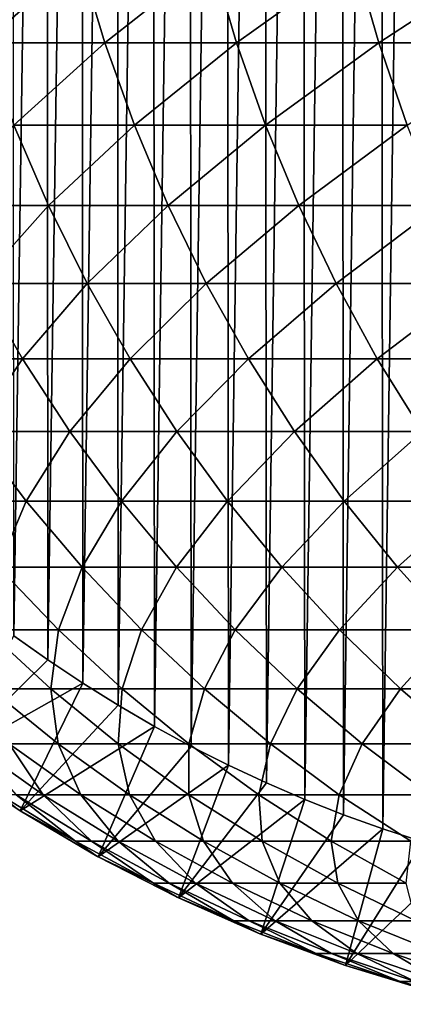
# Model space of a CAD drawing. Header units: metres. Extents: x -410 to 15, y -15 to 15.
# Tile 2 of 256: x -405.47 to -402.89, y -9.97 to -3.35. Entities that reach past the tile are written whole.
import ezdxf

# ---------------------------------------------------------------- set-up
doc = ezdxf.new("R2010")
doc.units = ezdxf.units.M
doc.layers.add('solid_508382', color=7, linetype='CONTINUOUS')

msp = doc.modelspace()

# ---------------------------------------------------------------- linework, layer by layer
at = {"layer": 'solid_508382'}
for points in [[(-403.042023, 8.78792, 95.374649), (-402.775391, 8.875729, 95.374649), (-403.023712, -8.794239, 95.374649)], [(-402.775391, 8.875729, 95.374649), (-402.756226, -8.881704, 95.374649), (-403.023712, -8.794239, 95.374649)], [(-403.305695, 8.692173, 95.374649), (-403.042023, 8.78792, 95.374649), (-403.288147, -8.69883, 95.374649)], [(-403.042023, 8.78792, 95.374649), (-403.023712, -8.794239, 95.374649), (-403.288147, -8.69883, 95.374649)], [(-403.566437, 8.588474, 95.374649), (-403.305695, 8.692173, 95.374649), (-403.54953, -8.595492, 95.374649)], [(-403.305695, 8.692173, 95.374649), (-403.288147, -8.69883, 95.374649), (-403.54953, -8.595492, 95.374649)], [(-403.823944, 8.47697, 95.374649), (-403.566437, 8.588474, 95.374649), (-403.807678, -8.484286, 95.374649)], [(-403.566437, 8.588474, 95.374649), (-403.54953, -8.595492, 95.374649), (-403.807678, -8.484286, 95.374649)], [(-404.07782, 8.357794, 95.374649), (-403.823944, 8.47697, 95.374649), (-404.0625, -8.365249, 95.374649)], [(-403.823944, 8.47697, 95.374649), (-403.807678, -8.484286, 95.374649), (-404.0625, -8.365249, 95.374649)], [(-404.328156, 8.230948, 95.374649), (-404.07782, 8.357794, 95.374649), (-404.313904, -8.238426, 95.374649)], [(-404.07782, 8.357794, 95.374649), (-404.0625, -8.365249, 95.374649), (-404.313904, -8.238426, 95.374649)], [(-404.574341, 8.096713, 95.374649), (-404.328156, 8.230948, 95.374649), (-404.561157, -8.104145, 95.374649)], [(-404.328156, 8.230948, 95.374649), (-404.313904, -8.238426, 95.374649), (-404.561157, -8.104145, 95.374649)], [(-404.816528, 7.95502, 95.374649), (-404.574341, 8.096713, 95.374649), (-404.804443, -7.962325, 95.374649)], [(-404.574341, 8.096713, 95.374649), (-404.561157, -8.104145, 95.374649), (-404.804443, -7.962325, 95.374649)], [(-405.05423, 7.80617, 95.374649), (-404.816528, 7.95502, 95.374649), (-405.043152, -7.813328, 95.374649)], [(-404.816528, 7.95502, 95.374649), (-404.804443, -7.962325, 95.374649), (-405.043152, -7.813328, 95.374649)], [(-405.287354, 7.650189, 95.374649), (-405.05423, 7.80617, 95.374649), (-405.277161, -7.657224, 95.374649)], [(-405.05423, 7.80617, 95.374649), (-405.043152, -7.813328, 95.374649), (-405.277161, -7.657224, 95.374649)], [(-405.515686, 7.487229, 95.374649), (-405.287354, 7.650189, 95.374649), (-405.506348, -7.494106, 95.374649)], [(-405.287354, 7.650189, 95.374649), (-405.277161, -7.657224, 95.374649), (-405.506348, -7.494106, 95.374649)], [(-405.881622, -2.939733, 132.787231), (-405.708893, -3.505707, 132.714157), (-405.064758, -2.939733, 134.614716)], [(-405.708893, -3.505707, 132.714157), (-404.895111, -3.505707, 134.53476), (-405.064758, -2.939733, 134.614716)], [(-405.064758, -2.939733, 134.614716), (-404.895111, -3.505707, 134.53476), (-404.17511, -2.939733, 136.407913)], [(-404.895111, -3.505707, 134.53476), (-404.00882, -3.505707, 136.321198), (-404.17511, -2.939733, 136.407913)], [(-404.17511, -2.939733, 136.407913), (-404.00882, -3.505707, 136.321198), (-403.214172, -2.939733, 138.16391)], [(-404.00882, -3.505707, 136.321198), (-403.051483, -3.505707, 138.070602), (-403.214172, -2.939733, 138.16391)], [(-403.214172, -2.939733, 138.16391), (-403.051483, -3.505707, 138.070602), (-402.183441, -2.939733, 139.879898)], [(-403.051483, -3.505707, 138.070602), (-402.024658, -3.505707, 139.780121), (-402.183441, -2.939733, 139.879898)], [(-405.708893, -3.505707, 132.714157), (-405.506165, -4.059818, 132.628372), (-404.895111, -3.505707, 134.53476)], [(-405.506165, -4.059818, 132.628372), (-404.695984, -4.059818, 134.440903), (-404.895111, -3.505707, 134.53476)], [(-404.895111, -3.505707, 134.53476), (-404.695984, -4.059818, 134.440903), (-404.00882, -3.505707, 136.321198)], [(-404.695984, -4.059818, 134.440903), (-403.813629, -4.059818, 136.219421), (-404.00882, -3.505707, 136.321198)], [(-404.00882, -3.505707, 136.321198), (-403.813629, -4.059818, 136.219421), (-403.051483, -3.505707, 138.070602)], [(-403.813629, -4.059818, 136.219421), (-402.860535, -4.059818, 137.96106), (-403.051483, -3.505707, 138.070602)], [(-403.051483, -3.505707, 138.070602), (-402.860535, -4.059818, 137.96106), (-402.024658, -3.505707, 139.780121)], [(-406.00708, -4.600192, 130.695984), (-405.274109, -4.600192, 132.530197), (-405.506165, -4.059818, 132.628372)], [(-405.506165, -4.059818, 132.628372), (-405.274109, -4.600192, 132.530197), (-404.695984, -4.059818, 134.440903)], [(-405.274109, -4.600192, 132.530197), (-404.468048, -4.600192, 134.333481), (-404.695984, -4.059818, 134.440903)], [(-404.695984, -4.059818, 134.440903), (-404.468048, -4.600192, 134.333481), (-403.813629, -4.059818, 136.219421)], [(-404.468048, -4.600192, 134.333481), (-403.590179, -4.600192, 136.102921), (-403.813629, -4.059818, 136.219421)], [(-403.813629, -4.059818, 136.219421), (-403.590179, -4.600192, 136.102921), (-402.860535, -4.059818, 137.96106)], [(-403.590179, -4.600192, 136.102921), (-402.641968, -4.600192, 137.835678), (-402.860535, -4.059818, 137.96106)], [(-406.00708, -4.600192, 130.695984), (-405.742249, -5.125, 130.596283), (-405.274109, -4.600192, 132.530197)], [(-405.742249, -5.125, 130.596283), (-405.013489, -5.125, 132.419922), (-405.274109, -4.600192, 132.530197)], [(-405.274109, -4.600192, 132.530197), (-405.013489, -5.125, 132.419922), (-404.468048, -4.600192, 134.333481)], [(-405.013489, -5.125, 132.419922), (-404.212067, -5.125, 134.21283), (-404.468048, -4.600192, 134.333481)], [(-404.468048, -4.600192, 134.333481), (-404.212067, -5.125, 134.21283), (-403.590179, -4.600192, 136.102921)], [(-404.212067, -5.125, 134.21283), (-403.339264, -5.125, 135.972092), (-403.590179, -4.600192, 136.102921)], [(-403.590179, -4.600192, 136.102921), (-403.339264, -5.125, 135.972092), (-402.641968, -4.600192, 137.835678)], [(-403.339264, -5.125, 135.972092), (-402.396515, -5.125, 137.69487), (-402.641968, -4.600192, 137.835678)], [(-406.100006, -5.632467, 128.646393), (-405.44931, -5.632467, 130.485992), (-405.742249, -5.125, 130.596283)], [(-405.742249, -5.125, 130.596283), (-405.44931, -5.632467, 130.485992), (-405.013489, -5.125, 132.419922)], [(-405.44931, -5.632467, 130.485992), (-404.72522, -5.632467, 132.297958), (-405.013489, -5.125, 132.419922)], [(-405.013489, -5.125, 132.419922), (-404.72522, -5.632467, 132.297958), (-404.212067, -5.125, 134.21283)], [(-404.72522, -5.632467, 132.297958), (-403.928925, -5.632467, 134.079391), (-404.212067, -5.125, 134.21283)], [(-404.212067, -5.125, 134.21283), (-403.928925, -5.632467, 134.079391), (-403.339264, -5.125, 135.972092)], [(-403.928925, -5.632467, 134.079391), (-403.061737, -5.632467, 135.827377), (-403.339264, -5.125, 135.972092)], [(-403.339264, -5.125, 135.972092), (-403.061737, -5.632467, 135.827377), (-402.396515, -5.125, 137.69487)], [(-403.061737, -5.632467, 135.827377), (-402.125, -5.632467, 137.539124), (-402.396515, -5.125, 137.69487)], [(-406.100006, -5.632467, 128.646393), (-405.775391, -6.120875, 128.538849), (-405.44931, -5.632467, 130.485992)], [(-405.775391, -6.120875, 128.538849), (-405.129242, -6.120875, 130.365494), (-405.44931, -5.632467, 130.485992)], [(-405.44931, -5.632467, 130.485992), (-405.129242, -6.120875, 130.365494), (-404.72522, -5.632467, 132.297958)], [(-405.129242, -6.120875, 130.365494), (-404.410278, -6.120875, 132.164703), (-404.72522, -5.632467, 132.297958)], [(-404.72522, -5.632467, 132.297958), (-404.410278, -6.120875, 132.164703), (-403.928925, -5.632467, 134.079391)], [(-404.410278, -6.120875, 132.164703), (-403.619598, -6.120875, 133.933578), (-403.928925, -5.632467, 134.079391)], [(-403.928925, -5.632467, 134.079391), (-403.619598, -6.120875, 133.933578), (-403.061737, -5.632467, 135.827377)], [(-403.619598, -6.120875, 133.933578), (-402.758484, -6.120875, 135.669266), (-403.061737, -5.632467, 135.827377)], [(-403.061737, -5.632467, 135.827377), (-402.758484, -6.120875, 135.669266), (-402.125, -5.632467, 137.539124)], [(-405.992157, -6.588573, 126.585625), (-405.424347, -6.588573, 128.422562), (-405.775391, -6.120875, 128.538849)], [(-405.775391, -6.120875, 128.538849), (-405.424347, -6.588573, 128.422562), (-405.129242, -6.120875, 130.365494)], [(-405.424347, -6.588573, 128.422562), (-404.783173, -6.588573, 130.235184), (-405.129242, -6.120875, 130.365494)], [(-405.129242, -6.120875, 130.365494), (-404.783173, -6.588573, 130.235184), (-404.410278, -6.120875, 132.164703)], [(-404.783173, -6.588573, 130.235184), (-404.069702, -6.588573, 132.020599), (-404.410278, -6.120875, 132.164703)], [(-404.410278, -6.120875, 132.164703), (-404.069702, -6.588573, 132.020599), (-403.619598, -6.120875, 133.933578)], [(-404.069702, -6.588573, 132.020599), (-403.285065, -6.588573, 133.775909), (-403.619598, -6.120875, 133.933578)], [(-403.619598, -6.120875, 133.933578), (-403.285065, -6.588573, 133.775909), (-402.758484, -6.120875, 135.669266)], [(-403.285065, -6.588573, 133.775909), (-402.430573, -6.588573, 135.498291), (-402.758484, -6.120875, 135.669266)], [(-405.992157, -6.588573, 126.585625), (-405.611206, -7.033977, 126.476196), (-405.424347, -6.588573, 128.422562)], [(-405.611206, -7.033977, 126.476196), (-405.048065, -7.033977, 128.297913), (-405.424347, -6.588573, 128.422562)], [(-405.424347, -6.588573, 128.422562), (-405.048065, -7.033977, 128.297913), (-404.783173, -6.588573, 130.235184)], [(-405.048065, -7.033977, 128.297913), (-404.412201, -7.033977, 130.09552), (-404.783173, -6.588573, 130.235184)], [(-404.783173, -6.588573, 130.235184), (-404.412201, -7.033977, 130.09552), (-404.069702, -6.588573, 132.020599)], [(-404.412201, -7.033977, 130.09552), (-403.704651, -7.033977, 131.86615), (-404.069702, -6.588573, 132.020599)], [(-404.069702, -6.588573, 132.020599), (-403.704651, -7.033977, 131.86615), (-403.285065, -6.588573, 133.775909)], [(-403.704651, -7.033977, 131.86615), (-402.926544, -7.033977, 133.606918), (-403.285065, -6.588573, 133.775909)], [(-403.285065, -6.588573, 133.775909), (-402.926544, -7.033977, 133.606918), (-402.430573, -6.588573, 135.498291)], [(-402.926544, -7.033977, 133.606918), (-402.079102, -7.033977, 135.315033), (-402.430573, -6.588573, 135.498291)], [(-405.691132, -7.45558, 124.533302), (-405.205994, -7.45558, 126.359795), (-405.611206, -7.033977, 126.476196)], [(-405.611206, -7.033977, 126.476196), (-405.205994, -7.45558, 126.359795), (-405.048065, -7.033977, 128.297913)], [(-405.205994, -7.45558, 126.359795), (-404.647858, -7.45558, 128.165329), (-405.048065, -7.033977, 128.297913)], [(-405.048065, -7.033977, 128.297913), (-404.647858, -7.45558, 128.165329), (-404.412201, -7.033977, 130.09552)], [(-404.647858, -7.45558, 128.165329), (-404.017639, -7.45558, 129.946976), (-404.412201, -7.033977, 130.09552)], [(-404.412201, -7.033977, 130.09552), (-404.017639, -7.45558, 129.946976), (-403.704651, -7.033977, 131.86615)], [(-404.017639, -7.45558, 129.946976), (-403.316376, -7.45558, 131.701874), (-403.704651, -7.033977, 131.86615)], [(-403.704651, -7.033977, 131.86615), (-403.316376, -7.45558, 131.701874), (-402.926544, -7.033977, 133.606918)], [(-403.316376, -7.45558, 131.701874), (-402.545166, -7.45558, 133.427185), (-402.926544, -7.033977, 133.606918)], [(-402.926544, -7.033977, 133.606918), (-402.545166, -7.45558, 133.427185), (-402.079102, -7.033977, 135.315033)], [(-405.691132, -7.45558, 124.533302), (-405.258453, -7.851955, 124.427635), (-405.205994, -7.45558, 126.359795)], [(-405.665924, -7.851955, 122.600594), (-405.258453, -7.851955, 124.427635), (-405.691132, -7.45558, 124.533302)], [(-405.258453, -7.851955, 124.427635), (-404.777893, -7.851955, 126.236832), (-405.205994, -7.45558, 126.359795)], [(-405.205994, -7.45558, 126.359795), (-404.777893, -7.851955, 126.236832), (-404.647858, -7.45558, 128.165329)], [(-404.777893, -7.851955, 126.236832), (-404.225037, -7.851955, 128.025269), (-404.647858, -7.45558, 128.165329)], [(-404.647858, -7.45558, 128.165329), (-404.225037, -7.851955, 128.025269), (-404.017639, -7.45558, 129.946976)], [(-404.225037, -7.851955, 128.025269), (-403.6008, -7.851955, 129.790039), (-404.017639, -7.45558, 129.946976)], [(-404.017639, -7.45558, 129.946976), (-403.6008, -7.851955, 129.790039), (-403.316376, -7.45558, 131.701874)], [(-403.6008, -7.851955, 129.790039), (-402.906158, -7.851955, 131.52832), (-403.316376, -7.45558, 131.701874)], [(-403.316376, -7.45558, 131.701874), (-402.906158, -7.851955, 131.52832), (-402.545166, -7.45558, 133.427185)], [(-402.906158, -7.851955, 131.52832), (-402.142273, -7.851955, 133.237289), (-402.545166, -7.45558, 133.427185)], [(-405.967407, -8.333814, 96.32515), (-405.506348, -7.494106, 95.374649), (-405.277161, -7.657224, 95.374649)], [(-405.967407, -8.333814, 96.32515), (-405.277161, -7.657224, 95.374649), (-405.043152, -7.813328, 95.374649)], [(-405.967407, -8.333814, 96.32515), (-405.043152, -7.813328, 95.374649), (-405.463287, -8.672663, 96.32515)], [(-405.463287, -8.672663, 96.32515), (-405.043152, -7.813328, 95.374649), (-404.804443, -7.962325, 95.374649)], [(-405.665924, -7.851955, 122.600594), (-405.207489, -8.221763, 122.50798), (-405.258453, -7.851955, 124.427635)], [(-405.537903, -8.221763, 120.684532), (-405.207489, -8.221763, 122.50798), (-405.665924, -7.851955, 122.600594)], [(-405.258453, -7.851955, 124.427635), (-404.804108, -8.221763, 124.316673), (-404.777893, -7.851955, 126.236832)], [(-405.207489, -8.221763, 122.50798), (-404.804108, -8.221763, 124.316673), (-405.258453, -7.851955, 124.427635)], [(-404.804108, -8.221763, 124.316673), (-404.328369, -8.221763, 126.107712), (-404.777893, -7.851955, 126.236832)], [(-404.777893, -7.851955, 126.236832), (-404.328369, -8.221763, 126.107712), (-404.225037, -7.851955, 128.025269)], [(-404.328369, -8.221763, 126.107712), (-403.781067, -8.221763, 127.878189), (-404.225037, -7.851955, 128.025269)], [(-404.225037, -7.851955, 128.025269), (-403.781067, -8.221763, 127.878189), (-403.6008, -7.851955, 129.790039)], [(-403.781067, -8.221763, 127.878189), (-403.163086, -8.221763, 129.625244), (-403.6008, -7.851955, 129.790039)], [(-403.6008, -7.851955, 129.790039), (-403.163086, -8.221763, 129.625244), (-402.906158, -7.851955, 131.52832)], [(-403.163086, -8.221763, 129.625244), (-402.475433, -8.221763, 131.346069), (-402.906158, -7.851955, 131.52832)], [(-402.906158, -7.851955, 131.52832), (-402.475433, -8.221763, 131.346069), (-402.142273, -7.851955, 133.237289)], [(-405.463287, -8.672663, 96.32515), (-404.804443, -7.962325, 95.374649), (-404.561157, -8.104145, 95.374649)], [(-405.463287, -8.672663, 96.32515), (-404.561157, -8.104145, 95.374649), (-404.940216, -8.980911, 96.32515)], [(-404.940216, -8.980911, 96.32515), (-404.561157, -8.104145, 95.374649), (-404.313904, -8.238426, 95.374649)], [(-405.7948, -8.221763, 118.849289), (-405.309845, -8.56375, 118.791313), (-405.537903, -8.221763, 120.684532)], [(-405.490875, -8.56375, 116.966759), (-405.309845, -8.56375, 118.791313), (-405.7948, -8.221763, 118.849289)], [(-405.537903, -8.221763, 120.684532), (-405.055664, -8.56375, 120.607124), (-405.207489, -8.221763, 122.50798)], [(-405.309845, -8.56375, 118.791313), (-405.055664, -8.56375, 120.607124), (-405.537903, -8.221763, 120.684532)], [(-405.207489, -8.221763, 122.50798), (-404.72876, -8.56375, 122.411255), (-404.804108, -8.221763, 124.316673)], [(-405.055664, -8.56375, 120.607124), (-404.72876, -8.56375, 122.411255), (-405.207489, -8.221763, 122.50798)], [(-404.940216, -8.980911, 96.32515), (-404.313904, -8.238426, 95.374649), (-404.0625, -8.365249, 95.374649)], [(-404.804108, -8.221763, 124.316673), (-404.32962, -8.56375, 124.200806), (-404.328369, -8.221763, 126.107712)], [(-404.72876, -8.56375, 122.411255), (-404.32962, -8.56375, 124.200806), (-404.804108, -8.221763, 124.316673)], [(-404.32962, -8.56375, 124.200806), (-403.858948, -8.56375, 125.97287), (-404.328369, -8.221763, 126.107712)], [(-404.328369, -8.221763, 126.107712), (-403.858948, -8.56375, 125.97287), (-403.781067, -8.221763, 127.878189)], [(-403.858948, -8.56375, 125.97287), (-403.317444, -8.56375, 127.724594), (-403.781067, -8.221763, 127.878189)], [(-403.781067, -8.221763, 127.878189), (-403.317444, -8.56375, 127.724594), (-403.163086, -8.221763, 129.625244)], [(-403.317444, -8.56375, 127.724594), (-402.706024, -8.56375, 129.453156), (-403.163086, -8.221763, 129.625244)], [(-403.163086, -8.221763, 129.625244), (-402.706024, -8.56375, 129.453156), (-402.475433, -8.221763, 131.346069)], [(-405.967407, -8.333814, 96.32515), (-405.463287, -8.672663, 96.32515), (-405.47168, -8.667359, 113.374649)], [(-404.940216, -8.980911, 96.32515), (-404.0625, -8.365249, 95.374649), (-404.399902, -9.257607, 96.32515)], [(-404.399902, -9.257607, 96.32515), (-404.0625, -8.365249, 95.374649), (-403.807678, -8.484286, 95.374649)], [(-404.399902, -9.257607, 96.32515), (-403.807678, -8.484286, 95.374649), (-403.54953, -8.595492, 95.374649)], [(-405.59845, -8.56375, 115.136406), (-405.09137, -8.87676, 115.116814), (-405.490875, -8.56375, 116.966759)], [(-405.47168, -8.667359, 113.374649), (-405.09137, -8.87676, 115.116814), (-405.59845, -8.56375, 115.136406)], [(-405.490875, -8.56375, 116.966759), (-404.984985, -8.87676, 116.926811), (-405.309845, -8.56375, 118.791313)], [(-405.09137, -8.87676, 115.116814), (-404.984985, -8.87676, 116.926811), (-405.490875, -8.56375, 116.966759)], [(-405.309845, -8.56375, 118.791313), (-404.805969, -8.87676, 118.731079), (-405.055664, -8.56375, 120.607124)], [(-404.984985, -8.87676, 116.926811), (-404.805969, -8.87676, 118.731079), (-405.309845, -8.56375, 118.791313)], [(-405.055664, -8.56375, 120.607124), (-404.554626, -8.87676, 120.526695), (-404.72876, -8.56375, 122.411255)], [(-404.805969, -8.87676, 118.731079), (-404.554626, -8.87676, 120.526695), (-405.055664, -8.56375, 120.607124)], [(-404.72876, -8.56375, 122.411255), (-404.231354, -8.87676, 122.31076), (-404.32962, -8.56375, 124.200806)], [(-404.554626, -8.87676, 120.526695), (-404.231354, -8.87676, 122.31076), (-404.72876, -8.56375, 122.411255)], [(-404.399902, -9.257607, 96.32515), (-403.54953, -8.595492, 95.374649), (-403.844208, -9.501818, 96.32515)], [(-404.32962, -8.56375, 124.200806), (-403.83667, -8.87676, 124.080406), (-403.858948, -8.56375, 125.97287)], [(-404.231354, -8.87676, 122.31076), (-403.83667, -8.87676, 124.080406), (-404.32962, -8.56375, 124.200806)], [(-403.858948, -8.56375, 125.97287), (-403.371185, -8.87676, 125.832764), (-403.317444, -8.56375, 127.724594)], [(-403.83667, -8.87676, 124.080406), (-403.371185, -8.87676, 125.832764), (-403.858948, -8.56375, 125.97287)], [(-403.844208, -9.501818, 96.32515), (-403.54953, -8.595492, 95.374649), (-403.288147, -8.69883, 95.374649)], [(-403.371185, -8.87676, 125.832764), (-402.835724, -8.87676, 127.565018), (-403.317444, -8.56375, 127.724594)], [(-403.317444, -8.56375, 127.724594), (-402.835724, -8.87676, 127.565018), (-402.706024, -8.56375, 129.453156)], [(-405.47168, -8.667359, 113.374649), (-404.948608, -8.976283, 113.374649), (-405.09137, -8.87676, 115.116814)], [(-405.463287, -8.672663, 96.32515), (-404.948608, -8.976283, 113.374649), (-405.47168, -8.667359, 113.374649)], [(-405.463287, -8.672663, 96.32515), (-404.940216, -8.980911, 96.32515), (-404.948608, -8.976283, 113.374649)], [(-403.844208, -9.501818, 96.32515), (-403.288147, -8.69883, 95.374649), (-403.023712, -8.794239, 95.374649)], [(-403.844208, -9.501818, 96.32515), (-403.023712, -8.794239, 95.374649), (-403.274994, -9.712719, 96.32515)], [(-403.274994, -9.712719, 96.32515), (-403.023712, -8.794239, 95.374649), (-402.756226, -8.881704, 95.374649)], [(-405.09137, -8.87676, 115.116814), (-404.566925, -9.159735, 115.09655), (-404.984985, -8.87676, 116.926811)], [(-404.948608, -8.976283, 113.374649), (-404.566925, -9.159735, 115.09655), (-405.09137, -8.87676, 115.116814)], [(-404.984985, -8.87676, 116.926811), (-404.461792, -9.159735, 116.885498), (-404.805969, -8.87676, 118.731079)], [(-404.566925, -9.159735, 115.09655), (-404.461792, -9.159735, 116.885498), (-404.984985, -8.87676, 116.926811)], [(-404.805969, -8.87676, 118.731079), (-404.284851, -9.159735, 118.668777), (-404.554626, -8.87676, 120.526695)], [(-404.461792, -9.159735, 116.885498), (-404.284851, -9.159735, 118.668777), (-404.805969, -8.87676, 118.731079)], [(-404.554626, -8.87676, 120.526695), (-404.036438, -9.159735, 120.443512), (-404.231354, -8.87676, 122.31076)], [(-404.284851, -9.159735, 118.668777), (-404.036438, -9.159735, 120.443512), (-404.554626, -8.87676, 120.526695)], [(-404.231354, -8.87676, 122.31076), (-403.716919, -9.159735, 122.206833), (-403.83667, -8.87676, 124.080406)], [(-404.036438, -9.159735, 120.443512), (-403.716919, -9.159735, 122.206833), (-404.231354, -8.87676, 122.31076)], [(-403.83667, -8.87676, 124.080406), (-403.326843, -9.159735, 123.955894), (-403.371185, -8.87676, 125.832764)], [(-403.716919, -9.159735, 122.206833), (-403.326843, -9.159735, 123.955894), (-403.83667, -8.87676, 124.080406)], [(-403.371185, -8.87676, 125.832764), (-402.866791, -9.159735, 125.687881), (-402.835724, -8.87676, 127.565018)], [(-403.326843, -9.159735, 123.955894), (-402.866791, -9.159735, 125.687881), (-403.371185, -8.87676, 125.832764)], [(-403.274994, -9.712719, 96.32515), (-402.756226, -8.881704, 95.374649), (-402.486267, -8.961016, 95.374649)], [(-404.948608, -8.976283, 113.374649), (-404.408173, -9.253677, 113.374649), (-404.566925, -9.159735, 115.09655)], [(-404.940216, -8.980911, 96.32515), (-404.408173, -9.253677, 113.374649), (-404.948608, -8.976283, 113.374649)], [(-404.940216, -8.980911, 96.32515), (-404.399902, -9.257607, 96.32515), (-404.408173, -9.253677, 113.374649)], [(-403.274994, -9.712719, 96.32515), (-402.486267, -8.961016, 95.374649), (-402.694244, -9.889567, 96.32515)], [(-404.566925, -9.159735, 115.09655), (-404.026978, -9.411716, 115.075691), (-404.461792, -9.159735, 116.885498)], [(-404.408173, -9.253677, 113.374649), (-404.026978, -9.411716, 115.075691), (-404.566925, -9.159735, 115.09655)], [(-404.461792, -9.159735, 116.885498), (-403.923096, -9.411716, 116.842964), (-404.284851, -9.159735, 118.668777)], [(-404.026978, -9.411716, 115.075691), (-403.923096, -9.411716, 116.842964), (-404.461792, -9.159735, 116.885498)], [(-404.284851, -9.159735, 118.668777), (-403.748322, -9.411716, 118.604637), (-404.036438, -9.159735, 120.443512)], [(-403.923096, -9.411716, 116.842964), (-403.748322, -9.411716, 118.604637), (-404.284851, -9.159735, 118.668777)], [(-404.036438, -9.159735, 120.443512), (-403.502899, -9.411716, 120.357864), (-403.716919, -9.159735, 122.206833)], [(-403.748322, -9.411716, 118.604637), (-403.502899, -9.411716, 120.357864), (-404.036438, -9.159735, 120.443512)], [(-403.716919, -9.159735, 122.206833), (-403.187256, -9.411716, 122.099823), (-403.326843, -9.159735, 123.955894)], [(-403.502899, -9.411716, 120.357864), (-403.187256, -9.411716, 122.099823), (-403.716919, -9.159735, 122.206833)], [(-403.326843, -9.159735, 123.955894), (-402.80188, -9.411716, 123.827698), (-402.866791, -9.159735, 125.687881)], [(-403.187256, -9.411716, 122.099823), (-402.80188, -9.411716, 123.827698), (-403.326843, -9.159735, 123.955894)], [(-404.408173, -9.253677, 113.374649), (-403.852234, -9.498569, 113.374649), (-404.026978, -9.411716, 115.075691)], [(-404.399902, -9.257607, 96.32515), (-403.852234, -9.498569, 113.374649), (-404.408173, -9.253677, 113.374649)], [(-404.399902, -9.257607, 96.32515), (-403.844208, -9.501818, 96.32515), (-403.852234, -9.498569, 113.374649)], [(-404.026978, -9.411716, 115.075691), (-403.473267, -9.631849, 115.054298), (-403.923096, -9.411716, 116.842964)], [(-403.852234, -9.498569, 113.374649), (-403.473267, -9.631849, 115.054298), (-404.026978, -9.411716, 115.075691)], [(-403.923096, -9.411716, 116.842964), (-403.370697, -9.631849, 116.799347), (-403.748322, -9.411716, 118.604637)], [(-403.473267, -9.631849, 115.054298), (-403.370697, -9.631849, 116.799347), (-403.923096, -9.411716, 116.842964)], [(-403.748322, -9.411716, 118.604637), (-403.19812, -9.631849, 118.538864), (-403.502899, -9.411716, 120.357864)], [(-403.370697, -9.631849, 116.799347), (-403.19812, -9.631849, 118.538864), (-403.748322, -9.411716, 118.604637)], [(-403.502899, -9.411716, 120.357864), (-402.95578, -9.631849, 120.270042), (-403.187256, -9.411716, 122.099823)], [(-403.19812, -9.631849, 118.538864), (-402.95578, -9.631849, 120.270042), (-403.502899, -9.411716, 120.357864)], [(-403.187256, -9.411716, 122.099823), (-402.644104, -9.631849, 121.990097), (-402.80188, -9.411716, 123.827698)], [(-402.95578, -9.631849, 120.270042), (-402.644104, -9.631849, 121.990097), (-403.187256, -9.411716, 122.099823)], [(-403.852234, -9.498569, 113.374649), (-403.282776, -9.710095, 113.374649), (-403.473267, -9.631849, 115.054298)], [(-403.844208, -9.501818, 96.32515), (-403.282776, -9.710095, 113.374649), (-403.852234, -9.498569, 113.374649)], [(-403.844208, -9.501818, 96.32515), (-403.274994, -9.712719, 96.32515), (-403.282776, -9.710095, 113.374649)], [(-403.473267, -9.631849, 115.054298), (-402.907715, -9.819392, 115.032448), (-403.370697, -9.631849, 116.799347)], [(-403.282776, -9.710095, 113.374649), (-402.907715, -9.819392, 115.032448), (-403.473267, -9.631849, 115.054298)], [(-403.370697, -9.631849, 116.799347), (-402.806488, -9.819392, 116.754791), (-403.19812, -9.631849, 118.538864)], [(-402.907715, -9.819392, 115.032448), (-402.806488, -9.819392, 116.754791), (-403.370697, -9.631849, 116.799347)], [(-403.19812, -9.631849, 118.538864), (-402.636139, -9.819392, 118.47168), (-402.95578, -9.631849, 120.270042)], [(-402.806488, -9.819392, 116.754791), (-402.636139, -9.819392, 118.47168), (-403.19812, -9.631849, 118.538864)], [(-402.95578, -9.631849, 120.270042), (-402.396973, -9.819392, 120.180344), (-402.644104, -9.631849, 121.990097)], [(-402.636139, -9.819392, 118.47168), (-402.396973, -9.819392, 120.180344), (-402.95578, -9.631849, 120.270042)], [(-403.282776, -9.710095, 113.374649), (-402.701782, -9.887515, 113.374649), (-402.907715, -9.819392, 115.032448)], [(-403.274994, -9.712719, 96.32515), (-402.701782, -9.887515, 113.374649), (-403.282776, -9.710095, 113.374649)], [(-403.274994, -9.712719, 96.32515), (-402.694244, -9.889567, 96.32515), (-402.701782, -9.887515, 113.374649)], [(-402.907715, -9.819392, 115.032448), (-402.332214, -9.97371, 115.010208), (-402.806488, -9.819392, 116.754791)], [(-402.701782, -9.887515, 113.374649), (-402.332214, -9.97371, 115.010208), (-402.907715, -9.819392, 115.032448)]]:
    msp.add_3dface(points, dxfattribs=at)

doc.saveas('drawing.dxf')
